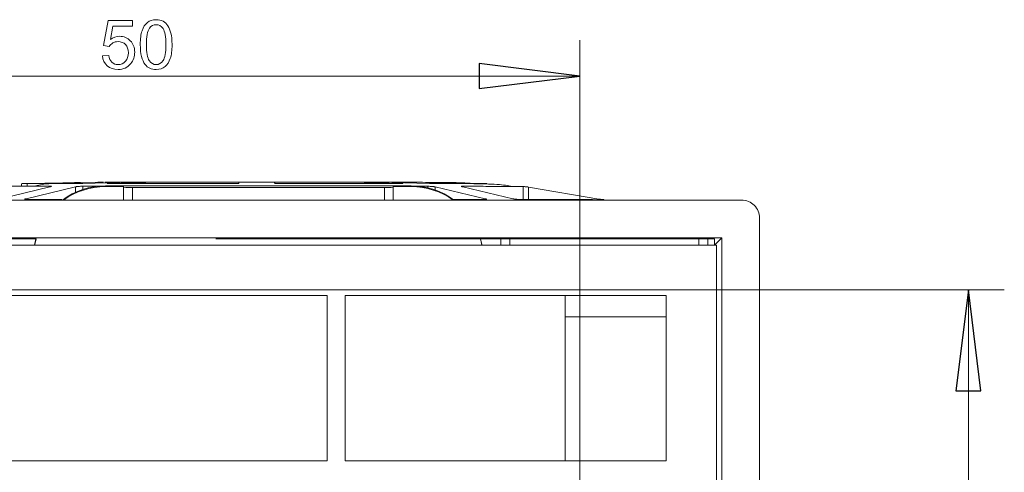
# Model space of a CAD drawing. Header units: millimetres. Extents: x -420 to 420, y -297 to 297.
# Tile 85 of 141: x 123 to 174, y 12 to 35. Entities that reach past the tile are written whole.
import ezdxf

# ---------------------------------------------------------------- set-up
doc = ezdxf.new("R2010")
doc.units = ezdxf.units.MM
doc.header["$MEASUREMENT"] = 0
doc.layers.add('layer 1', color=7, linetype='Continuous')

msp = doc.modelspace()

# ---------------------------------------------------------------- linework, layer by layer
at = {"layer": 'layer 1', "color": 7, "lineweight": 9}
for points, knots in [([(127.4466, 33.6226), (127.4466, 33.6226), (127.7686, 33.6471), (127.7686, 33.6471), (127.7686, 33.6471), (127.7925, 33.4902), (127.8479, 33.3723), (127.9343, 33.293), (127.9343, 33.293), (128.0206, 33.2143), (128.1262, 33.1746), (128.2504, 33.1746), (128.2504, 33.1746), (128.4003, 33.1746), (128.5258, 33.2306), (128.6278, 33.342), (128.6278, 33.342), (128.7293, 33.454), (128.7801, 33.6022), (128.7801, 33.7865), (128.7801, 33.7865), (128.7801, 33.9621), (128.7317, 34.1003), (128.6343, 34.2018), (128.6343, 34.2018), (128.5368, 34.3033), (128.4079, 34.3541), (128.2475, 34.3541), (128.2475, 34.3541), (128.1478, 34.3541), (128.0585, 34.3313), (127.9792, 34.2858), (127.9792, 34.2858), (127.9004, 34.2403), (127.8386, 34.1814), (127.7931, 34.1091), (127.7931, 34.1091), (127.7931, 34.1091), (127.5026, 34.1511), (127.5026, 34.1511), (127.5026, 34.1511), (127.5026, 34.1511), (127.7441, 35.4391), (127.7441, 35.4391), (127.7441, 35.4391), (127.7441, 35.4391), (128.9866, 35.4391), (128.9866, 35.4391), (128.9866, 35.4391), (128.9866, 35.4391), (128.9866, 35.1451), (128.9866, 35.1451), (128.9866, 35.1451), (128.9866, 35.1451), (127.9897, 35.1451), (127.9897, 35.1451), (127.9897, 35.1451), (127.9897, 35.1451), (127.8561, 34.469), (127.8561, 34.469), (127.8561, 34.469), (128.006, 34.5746), (128.1635, 34.6271), (128.328, 34.6271), (128.328, 34.6271), (128.5462, 34.6271), (128.7305, 34.5513), (128.8804, 34.3996), (128.8804, 34.3996), (129.0303, 34.2479), (129.1056, 34.0531), (129.1056, 33.8151), (129.1056, 33.8151), (129.1056, 33.5882), (129.0397, 33.3922), (128.9078, 33.2271), (128.9078, 33.2271), (128.7474, 33.0241), (128.5281, 32.9226), (128.2504, 32.9226), (128.2504, 32.9226), (128.0229, 32.9226), (127.8374, 32.9868), (127.6933, 33.1145), (127.6933, 33.1145), (127.5493, 33.2423), (127.467, 33.4114), (127.4466, 33.6226)], [0, 0, 0, 0, 0.0434783, 0.0434783, 0.0434783, 0.0434783, 0.0869565, 0.0869565, 0.0869565, 0.0869565, 0.1304348, 0.1304348, 0.1304348, 0.1304348, 0.173913, 0.173913, 0.173913, 0.173913, 0.2173913, 0.2173913, 0.2173913, 0.2173913, 0.2608696, 0.2608696, 0.2608696, 0.2608696, 0.3043478, 0.3043478, 0.3043478, 0.3043478, 0.3478261, 0.3478261, 0.3478261, 0.3478261, 0.3913043, 0.3913043, 0.3913043, 0.3913043, 0.4347826, 0.4347826, 0.4347826, 0.4347826, 0.4782609, 0.4782609, 0.4782609, 0.4782609, 0.5217391, 0.5217391, 0.5217391, 0.5217391, 0.5652174, 0.5652174, 0.5652174, 0.5652174, 0.6086957, 0.6086957, 0.6086957, 0.6086957, 0.6521739, 0.6521739, 0.6521739, 0.6521739, 0.6956522, 0.6956522, 0.6956522, 0.6956522, 0.7391304, 0.7391304, 0.7391304, 0.7391304, 0.7826087, 0.7826087, 0.7826087, 0.7826087, 0.826087, 0.826087, 0.826087, 0.826087, 0.8695652, 0.8695652, 0.8695652, 0.8695652, 0.9130435, 0.9130435, 0.9130435, 0.9130435, 1, 1, 1, 1]), ([(129.3932, 34.2013), (129.3932, 34.497), (129.4235, 34.7362), (129.4842, 34.917), (129.4842, 34.917), (129.5454, 35.0984), (129.6359, 35.2378), (129.756, 35.3353), (129.756, 35.3353), (129.8756, 35.4327), (130.0267, 35.4811), (130.2087, 35.4811), (130.2087, 35.4811), (130.3429, 35.4811), (130.4607, 35.4543), (130.5628, 35.4), (130.5628, 35.4), (130.6643, 35.3458), (130.7483, 35.2676), (130.8136, 35.1655), (130.8136, 35.1655), (130.8789, 35.064), (130.9303, 34.9398), (130.9676, 34.7933), (130.9676, 34.7933), (131.0055, 34.6469), (131.0242, 34.4492), (131.0242, 34.2013), (131.0242, 34.2013), (131.0242, 33.9073), (130.9939, 33.6693), (130.9338, 33.4884), (130.9338, 33.4884), (130.8737, 33.307), (130.7833, 33.1676), (130.6631, 33.0696), (130.6631, 33.0696), (130.5435, 32.9716), (130.3919, 32.9226), (130.2087, 32.9226), (130.2087, 32.9226), (129.9678, 32.9226), (129.7782, 33.0083), (129.6405, 33.1804), (129.6405, 33.1804), (129.4754, 33.3904), (129.3932, 33.7305), (129.3932, 34.2013)], [0, 0, 0, 0, 0.0769231, 0.0769231, 0.0769231, 0.0769231, 0.1538462, 0.1538462, 0.1538462, 0.1538462, 0.2307692, 0.2307692, 0.2307692, 0.2307692, 0.3076923, 0.3076923, 0.3076923, 0.3076923, 0.3846154, 0.3846154, 0.3846154, 0.3846154, 0.4615385, 0.4615385, 0.4615385, 0.4615385, 0.5384615, 0.5384615, 0.5384615, 0.5384615, 0.6153846, 0.6153846, 0.6153846, 0.6153846, 0.6923077, 0.6923077, 0.6923077, 0.6923077, 0.7692308, 0.7692308, 0.7692308, 0.7692308, 0.8461538, 0.8461538, 0.8461538, 0.8461538, 1, 1, 1, 1]), ([(129.7082, 34.2001), (129.7082, 33.7877), (129.756, 33.5135), (129.8523, 33.3782), (129.8523, 33.3782), (129.9485, 33.2423), (130.0675, 33.1746), (130.2087, 33.1746), (130.2087, 33.1746), (130.3499, 33.1746), (130.4689, 33.2428), (130.5651, 33.3788), (130.5651, 33.3788), (130.6614, 33.5153), (130.7092, 33.7888), (130.7092, 34.2001), (130.7092, 34.2001), (130.7092, 34.6125), (130.6614, 34.8867), (130.5651, 35.022), (130.5651, 35.022), (130.4694, 35.1579), (130.3493, 35.2256), (130.2052, 35.2256), (130.2052, 35.2256), (130.064, 35.2256), (129.9509, 35.1655), (129.8663, 35.0459), (129.8663, 35.0459), (129.7607, 34.8937), (129.7082, 34.6113), (129.7082, 34.2001)], [0, 0, 0, 0, 0.1111111, 0.1111111, 0.1111111, 0.1111111, 0.2222222, 0.2222222, 0.2222222, 0.2222222, 0.3333333, 0.3333333, 0.3333333, 0.3333333, 0.4444444, 0.4444444, 0.4444444, 0.4444444, 0.5555556, 0.5555556, 0.5555556, 0.5555556, 0.6666667, 0.6666667, 0.6666667, 0.6666667, 0.7777778, 0.7777778, 0.7777778, 0.7777778, 1, 1, 1, 1]), ([(146.8051, 31.941), (146.8051, 31.941), (146.8051, 33.2351), (146.8051, 33.2351), (146.8051, 33.2351), (146.8051, 33.2351), (151.9814, 32.588), (151.9814, 32.588)], [0, 0, 0, 0, 0.3333333, 0.3333333, 0.3333333, 0.3333333, 1, 1, 1, 1]), ([(121.4479, 26.9166), (121.547, 26.9173), (121.6461, 26.9179), (121.814, 26.9186), (121.814, 26.9186), (121.9818, 26.9194), (122.2186, 26.9199), (122.4993, 26.9206), (122.4993, 26.9206), (122.7797, 26.9212), (123.1042, 26.9219), (123.4874, 26.9225), (123.4874, 26.9225), (123.8706, 26.9232), (124.3128, 26.9238), (124.7551, 26.9245)], [0, 0, 0, 0, 0.2, 0.2, 0.2, 0.2, 0.4, 0.4, 0.4, 0.4, 0.6, 0.6, 0.6, 0.6, 1, 1, 1, 1]), ([(123.3096, 27.056), (123.3136, 27.0571), (123.3175, 27.0582), (123.3301, 27.0593), (123.3301, 27.0593), (123.3426, 27.0604), (123.3639, 27.0615), (123.3898, 27.0626), (123.3898, 27.0626), (123.4157, 27.0637), (123.446, 27.0648), (123.4795, 27.066), (123.4795, 27.066), (123.5127, 27.0671), (123.5491, 27.068), (123.5854, 27.0691)], [0, 0, 0, 0, 0.2, 0.2, 0.2, 0.2, 0.4, 0.4, 0.4, 0.4, 0.6, 0.6, 0.6, 0.6, 1, 1, 1, 1]), ([(123.3114, 27.056), (123.4016, 27.0562), (123.4918, 27.0565), (123.6351, 27.0567), (123.6351, 27.0567), (123.7784, 27.0571), (123.9747, 27.0573), (124.2049, 27.0576), (124.2049, 27.0576), (124.435, 27.0578), (124.6989, 27.0582), (125.0085, 27.0584), (125.0085, 27.0584), (125.3182, 27.0586), (125.6737, 27.0589), (126.0292, 27.0591)], [0, 0, 0, 0, 0.2, 0.2, 0.2, 0.2, 0.4, 0.4, 0.4, 0.4, 0.6, 0.6, 0.6, 0.6, 1, 1, 1, 1]), ([(124.7421, 27.0562), (124.7062, 27.0545), (124.6704, 27.0528), (124.6356, 27.0506), (124.6356, 27.0506), (124.3557, 27.0327), (124.147, 26.978), (123.9383, 26.9232)], [0, 0, 0, 0, 0.3333333, 0.3333333, 0.3333333, 0.3333333, 1, 1, 1, 1]), ([(124.7551, 26.9245), (124.7726, 26.924), (124.7902, 26.9234), (124.802, 26.9223), (124.802, 26.9223), (124.8151, 26.921), (124.8216, 26.9192), (124.8223, 26.9168), (124.8223, 26.9168), (124.8231, 26.9144), (124.8172, 26.9114), (124.8048, 26.9081), (124.8048, 26.9081), (124.7981, 26.9064), (124.7896, 26.9046), (124.7793, 26.9025), (124.7793, 26.9025), (124.7684, 26.9005), (124.7552, 26.8983), (124.7423, 26.8962)], [0, 0, 0, 0, 0.1666667, 0.1666667, 0.1666667, 0.1666667, 0.3333333, 0.3333333, 0.3333333, 0.3333333, 0.5, 0.5, 0.5, 0.5, 0.6666667, 0.6666667, 0.6666667, 0.6666667, 1, 1, 1, 1]), ([(126.439, 27.0721), (126.4246, 27.0715), (126.4104, 27.0709), (126.3945, 27.0704), (126.3945, 27.0704), (126.3786, 27.0698), (126.3614, 27.0693), (126.3433, 27.0687), (126.3433, 27.0687), (126.3253, 27.0682), (126.3067, 27.0678), (126.2878, 27.0672), (126.2878, 27.0672), (126.2688, 27.0667), (126.2495, 27.0661), (126.2303, 27.0656), (126.2303, 27.0656), (126.2111, 27.065), (126.1919, 27.0645), (126.1732, 27.0639), (126.1732, 27.0639), (126.1547, 27.0634), (126.1366, 27.063), (126.1192, 27.0624), (126.1192, 27.0624), (126.1018, 27.0619), (126.0854, 27.0613), (126.0704, 27.0608), (126.0704, 27.0608), (126.0556, 27.0602), (126.0423, 27.0597), (126.0292, 27.0591)], [0, 0, 0, 0, 0.1111111, 0.1111111, 0.1111111, 0.1111111, 0.2222222, 0.2222222, 0.2222222, 0.2222222, 0.3333333, 0.3333333, 0.3333333, 0.3333333, 0.4444444, 0.4444444, 0.4444444, 0.4444444, 0.5555556, 0.5555556, 0.5555556, 0.5555556, 0.6666667, 0.6666667, 0.6666667, 0.6666667, 0.7777778, 0.7777778, 0.7777778, 0.7777778, 1, 1, 1, 1]), ([(126.0674, 26.8979), (126.0821, 26.8999), (126.0967, 26.9022), (126.1129, 26.9042), (126.1129, 26.9042), (126.1285, 26.906), (126.1455, 26.9079), (126.1632, 26.9096), (126.1632, 26.9096), (126.1963, 26.9129), (126.232, 26.9158), (126.2677, 26.9182), (126.2677, 26.9182), (126.3006, 26.9205), (126.3337, 26.9225), (126.3636, 26.9236), (126.3636, 26.9236), (126.391, 26.9249), (126.4159, 26.9255), (126.4407, 26.926)], [0, 0, 0, 0, 0.1666667, 0.1666667, 0.1666667, 0.1666667, 0.3333333, 0.3333333, 0.3333333, 0.3333333, 0.5, 0.5, 0.5, 0.5, 0.6666667, 0.6666667, 0.6666667, 0.6666667, 1, 1, 1, 1]), ([(127.221, 27.1286), (127.2538, 27.1286), (127.2865, 27.1286), (127.3172, 27.1288), (127.3172, 27.1288), (127.3479, 27.1288), (127.3763, 27.1288), (127.4017, 27.129), (127.4017, 27.129), (127.4268, 27.129), (127.4486, 27.129), (127.4638, 27.1292), (127.4638, 27.1292), (127.4791, 27.1292), (127.4876, 27.1292), (127.4961, 27.1294)], [0, 0, 0, 0, 0.2, 0.2, 0.2, 0.2, 0.4, 0.4, 0.4, 0.4, 0.6, 0.6, 0.6, 0.6, 1, 1, 1, 1]), ([(127.5655, 27.1294), (127.6936, 27.1294), (127.8215, 27.1294), (128.038, 27.1294), (128.038, 27.1294), (128.2859, 27.1294), (128.6501, 27.1295), (129.0143, 27.1295)], [0, 0, 0, 0, 0.3333333, 0.3333333, 0.3333333, 0.3333333, 1, 1, 1, 1]), ([(127.6864, 27.0645), (127.6873, 27.065), (127.6882, 27.0658), (127.6913, 27.0665), (127.6913, 27.0665), (127.6945, 27.0672), (127.7, 27.0678), (127.7069, 27.0685), (127.7069, 27.0685), (127.7137, 27.0693), (127.722, 27.0698), (127.7322, 27.0706), (127.7322, 27.0706), (127.7424, 27.0713), (127.7544, 27.0721), (127.7664, 27.0726)], [0, 0, 0, 0, 0.2, 0.2, 0.2, 0.2, 0.4, 0.4, 0.4, 0.4, 0.6, 0.6, 0.6, 0.6, 1, 1, 1, 1]), ([(127.7915, 27.06), (127.7768, 27.06), (127.7622, 27.06), (127.7494, 27.0602), (127.7494, 27.0602), (127.7363, 27.0604), (127.7254, 27.0608), (127.7161, 27.0611), (127.7161, 27.0611), (127.7065, 27.0615), (127.6989, 27.0619), (127.6943, 27.0624), (127.6943, 27.0624), (127.6895, 27.063), (127.6878, 27.0637), (127.6864, 27.0645)], [0, 0, 0, 0, 0.2, 0.2, 0.2, 0.2, 0.4, 0.4, 0.4, 0.4, 0.6, 0.6, 0.6, 0.6, 1, 1, 1, 1]), ([(142.9302, 27.1292), (141.931, 27.1305), (140.9317, 27.1316), (139.9096, 27.132), (139.9096, 27.132), (138.8405, 27.1325), (137.7464, 27.1321), (136.6572, 27.1321), (136.6572, 27.1321), (135.53, 27.132), (134.408, 27.1321), (133.2946, 27.1321), (133.2946, 27.1321), (132.7183, 27.1321), (132.1443, 27.1321), (131.5914, 27.1321), (131.5914, 27.1321), (131.0327, 27.1321), (130.4955, 27.132), (129.9823, 27.132), (129.9823, 27.132), (129.4439, 27.132), (128.9322, 27.1321), (128.482, 27.1312), (128.482, 27.1312), (128.2387, 27.1308), (128.0134, 27.1301), (127.7882, 27.1294)], [0, 0, 0, 0, 0.125, 0.125, 0.125, 0.125, 0.25, 0.25, 0.25, 0.25, 0.375, 0.375, 0.375, 0.375, 0.5, 0.5, 0.5, 0.5, 0.625, 0.625, 0.625, 0.625, 0.75, 0.75, 0.75, 0.75, 1, 1, 1, 1]), ([(127.7915, 27.06), (128.2602, 27.06), (128.729, 27.06), (129.2258, 27.0602), (129.2258, 27.0602), (129.7225, 27.0602), (130.2474, 27.0602), (130.7857, 27.0604), (130.7857, 27.0604), (131.324, 27.0604), (131.8757, 27.0606), (132.4386, 27.0606), (132.4386, 27.0606), (133.0017, 27.0606), (133.5759, 27.0608), (134.1503, 27.0608)], [0, 0, 0, 0, 0.2, 0.2, 0.2, 0.2, 0.4, 0.4, 0.4, 0.4, 0.6, 0.6, 0.6, 0.6, 1, 1, 1, 1]), ([(129.0143, 27.1295), (129.0317, 27.1294), (129.0492, 27.1294), (129.0594, 27.1294), (129.0594, 27.1294), (129.0697, 27.1292), (129.0731, 27.1292), (129.0708, 27.1292), (129.0708, 27.1292), (129.0688, 27.129), (129.0614, 27.129), (129.0472, 27.129), (129.0472, 27.129), (129.0329, 27.1288), (129.0121, 27.1288), (128.9914, 27.1288)], [0, 0, 0, 0, 0.2, 0.2, 0.2, 0.2, 0.4, 0.4, 0.4, 0.4, 0.6, 0.6, 0.6, 0.6, 1, 1, 1, 1]), ([(130.3248, 27.1288), (130.3501, 27.129), (130.3755, 27.129), (130.4043, 27.129), (130.4043, 27.129), (130.4332, 27.1292), (130.4655, 27.1292), (130.4982, 27.1292), (130.4982, 27.1292), (130.5311, 27.1292), (130.5644, 27.1294), (130.5953, 27.1294), (130.5953, 27.1294), (130.6262, 27.1294), (130.6546, 27.1295), (130.6831, 27.1295)], [0, 0, 0, 0, 0.2, 0.2, 0.2, 0.2, 0.4, 0.4, 0.4, 0.4, 0.6, 0.6, 0.6, 0.6, 1, 1, 1, 1]), ([(130.6831, 27.1295), (131.2257, 27.1295), (131.7685, 27.1295), (132.3536, 27.1295), (132.3536, 27.1295), (132.9387, 27.1295), (133.5663, 27.1295), (134.194, 27.1295)], [0, 0, 0, 0, 0.3333333, 0.3333333, 0.3333333, 0.3333333, 1, 1, 1, 1]), ([(134.453, 27.0733), (134.4519, 27.0728), (134.4508, 27.0722), (134.4472, 27.0717), (134.4472, 27.0717), (134.4437, 27.0711), (134.4376, 27.0708), (134.4299, 27.0702), (134.4299, 27.0702), (134.4221, 27.0697), (134.4125, 27.0691), (134.4014, 27.0685), (134.4014, 27.0685), (134.3901, 27.0682), (134.3774, 27.0676), (134.3631, 27.0671), (134.3631, 27.0671), (134.3489, 27.0665), (134.3334, 27.066), (134.3167, 27.0656), (134.3167, 27.0656), (134.3001, 27.065), (134.2825, 27.0645), (134.2642, 27.0639), (134.2642, 27.0639), (134.2459, 27.0634), (134.2271, 27.0628), (134.208, 27.0624), (134.208, 27.0624), (134.1888, 27.0619), (134.1696, 27.0613), (134.1503, 27.0608)], [0, 0, 0, 0, 0.1111111, 0.1111111, 0.1111111, 0.1111111, 0.2222222, 0.2222222, 0.2222222, 0.2222222, 0.3333333, 0.3333333, 0.3333333, 0.3333333, 0.4444444, 0.4444444, 0.4444444, 0.4444444, 0.5555556, 0.5555556, 0.5555556, 0.5555556, 0.6666667, 0.6666667, 0.6666667, 0.6666667, 0.7777778, 0.7777778, 0.7777778, 0.7777778, 1, 1, 1, 1]), ([(134.194, 27.1295), (134.2263, 27.1295), (134.2587, 27.1295), (134.2879, 27.1294), (134.2879, 27.1294), (134.3169, 27.1294), (134.343, 27.1294), (134.365, 27.1292), (134.365, 27.1292), (134.3872, 27.1292), (134.4051, 27.1292), (134.416, 27.129), (134.416, 27.129), (134.4267, 27.129), (134.4304, 27.129), (134.4339, 27.1288)], [0, 0, 0, 0, 0.2, 0.2, 0.2, 0.2, 0.4, 0.4, 0.4, 0.4, 0.6, 0.6, 0.6, 0.6, 1, 1, 1, 1]), ([(136.2824, 27.1288), (136.2858, 27.129), (136.2889, 27.129), (136.2993, 27.129), (136.2993, 27.129), (136.3094, 27.1292), (136.3268, 27.1292), (136.3481, 27.1292), (136.3481, 27.1292), (136.3693, 27.1294), (136.3947, 27.1294), (136.4231, 27.1294), (136.4231, 27.1294), (136.4518, 27.1295), (136.4834, 27.1295), (136.5152, 27.1295)], [0, 0, 0, 0, 0.2, 0.2, 0.2, 0.2, 0.4, 0.4, 0.4, 0.4, 0.6, 0.6, 0.6, 0.6, 1, 1, 1, 1]), ([(136.6102, 27.0606), (136.5908, 27.0611), (136.5714, 27.0617), (136.5522, 27.0623), (136.5522, 27.0623), (136.5329, 27.0626), (136.5137, 27.0632), (136.4952, 27.0637), (136.4952, 27.0637), (136.4767, 27.0643), (136.4588, 27.0648), (136.442, 27.0654), (136.442, 27.0654), (136.4252, 27.066), (136.4093, 27.0663), (136.3948, 27.0669), (136.3948, 27.0669), (136.3802, 27.0674), (136.3671, 27.068), (136.3557, 27.0685), (136.3557, 27.0685), (136.3442, 27.0691), (136.3344, 27.0697), (136.3263, 27.0702), (136.3263, 27.0702), (136.3181, 27.0706), (136.3118, 27.0711), (136.308, 27.0717), (136.308, 27.0717), (136.3041, 27.0722), (136.3028, 27.0728), (136.3015, 27.0733)], [0, 0, 0, 0, 0.1111111, 0.1111111, 0.1111111, 0.1111111, 0.2222222, 0.2222222, 0.2222222, 0.2222222, 0.3333333, 0.3333333, 0.3333333, 0.3333333, 0.4444444, 0.4444444, 0.4444444, 0.4444444, 0.5555556, 0.5555556, 0.5555556, 0.5555556, 0.6666667, 0.6666667, 0.6666667, 0.6666667, 0.7777778, 0.7777778, 0.7777778, 0.7777778, 1, 1, 1, 1]), ([(136.5152, 27.1295), (137.1184, 27.1295), (137.7217, 27.1295), (138.2833, 27.1295), (138.2833, 27.1295), (138.8449, 27.1295), (139.365, 27.1295), (139.8852, 27.1295)], [0, 0, 0, 0, 0.3333333, 0.3333333, 0.3333333, 0.3333333, 1, 1, 1, 1]), ([(136.6102, 27.0606), (137.1717, 27.0604), (137.7331, 27.0602), (138.2827, 27.06), (138.2827, 27.06), (138.8324, 27.06), (139.3701, 27.0599), (139.8944, 27.0597), (139.8944, 27.0597), (140.4189, 27.0595), (140.9297, 27.0593), (141.4131, 27.0591), (141.4131, 27.0591), (141.8966, 27.0591), (142.3525, 27.0589), (142.8084, 27.0587)], [0, 0, 0, 0, 0.2, 0.2, 0.2, 0.2, 0.4, 0.4, 0.4, 0.4, 0.6, 0.6, 0.6, 0.6, 1, 1, 1, 1]), ([(139.8852, 27.1295), (139.9135, 27.1294), (139.9418, 27.1294), (139.9726, 27.1294), (139.9726, 27.1294), (140.0033, 27.1292), (140.0366, 27.1292), (140.0693, 27.1292), (140.0693, 27.1292), (140.1022, 27.129), (140.1346, 27.129), (140.1636, 27.129), (140.1636, 27.129), (140.1926, 27.1288), (140.2181, 27.1288), (140.2438, 27.1288)], [0, 0, 0, 0, 0.2, 0.2, 0.2, 0.2, 0.4, 0.4, 0.4, 0.4, 0.6, 0.6, 0.6, 0.6, 1, 1, 1, 1]), ([(141.5919, 27.1292), (141.5941, 27.1292), (141.5964, 27.1294), (141.6049, 27.1294), (141.6049, 27.1294), (141.6135, 27.1294), (141.6285, 27.1294), (141.6437, 27.1294)], [0, 0, 0, 0, 0.3333333, 0.3333333, 0.3333333, 0.3333333, 1, 1, 1, 1]), ([(141.6742, 27.1286), (141.662, 27.1288), (141.6498, 27.1288), (141.6394, 27.1288), (141.6394, 27.1288), (141.6291, 27.1288), (141.6206, 27.129), (141.6135, 27.129), (141.6135, 27.129), (141.6065, 27.129), (141.601, 27.129), (141.5975, 27.1292), (141.5975, 27.1292), (141.5941, 27.1292), (141.593, 27.1292), (141.5919, 27.1292)], [0, 0, 0, 0, 0.2, 0.2, 0.2, 0.2, 0.4, 0.4, 0.4, 0.4, 0.6, 0.6, 0.6, 0.6, 1, 1, 1, 1]), ([(141.6437, 27.1294), (141.9724, 27.1294), (142.3013, 27.1294), (142.5303, 27.1294), (142.5303, 27.1294), (142.7594, 27.1292), (142.8888, 27.1292), (143.0182, 27.1292)], [0, 0, 0, 0, 0.3333333, 0.3333333, 0.3333333, 0.3333333, 1, 1, 1, 1]), ([(142.8289, 27.0715), (142.842, 27.0711), (142.855, 27.0706), (142.8659, 27.07), (142.8659, 27.07), (142.8766, 27.0695), (142.8855, 27.0689), (142.8925, 27.0684), (142.8925, 27.0684), (142.8993, 27.0678), (142.9045, 27.0672), (142.9076, 27.0667), (142.9076, 27.0667), (142.9108, 27.0661), (142.9119, 27.0658), (142.9108, 27.0652), (142.9108, 27.0652), (142.9099, 27.0647), (142.9069, 27.0641), (142.9019, 27.0635), (142.9019, 27.0635), (142.8969, 27.063), (142.8899, 27.0624), (142.8812, 27.0619), (142.8812, 27.0619), (142.8723, 27.0613), (142.8618, 27.0608), (142.8494, 27.0604), (142.8494, 27.0604), (142.837, 27.0599), (142.8226, 27.0593), (142.8084, 27.0587)], [0, 0, 0, 0, 0.1111111, 0.1111111, 0.1111111, 0.1111111, 0.2222222, 0.2222222, 0.2222222, 0.2222222, 0.3333333, 0.3333333, 0.3333333, 0.3333333, 0.4444444, 0.4444444, 0.4444444, 0.4444444, 0.5555556, 0.5555556, 0.5555556, 0.5555556, 0.6666667, 0.6666667, 0.6666667, 0.6666667, 0.7777778, 0.7777778, 0.7777778, 0.7777778, 1, 1, 1, 1]), ([(143.0182, 27.1292), (143.0263, 27.1292), (143.0346, 27.129), (143.0496, 27.129), (143.0496, 27.129), (143.0644, 27.129), (143.086, 27.1288), (143.111, 27.1288), (143.111, 27.1288), (143.136, 27.1288), (143.1644, 27.1286), (143.1949, 27.1286), (143.1949, 27.1286), (143.2254, 27.1286), (143.2582, 27.1284), (143.2909, 27.1284)], [0, 0, 0, 0, 0.2, 0.2, 0.2, 0.2, 0.4, 0.4, 0.4, 0.4, 0.6, 0.6, 0.6, 0.6, 1, 1, 1, 1]), ([(146.3531, 27.078), (146.1667, 27.0872), (145.9802, 27.0966), (145.7768, 27.1033), (145.7768, 27.1033), (145.3958, 27.1157), (144.9554, 27.1186), (144.5106, 27.1214), (144.5106, 27.1214), (144.1006, 27.1238), (143.6869, 27.1259), (143.2729, 27.1279)], [0, 0, 0, 0, 0.25, 0.25, 0.25, 0.25, 0.5, 0.5, 0.5, 0.5, 1, 1, 1, 1]), ([(144.1725, 26.923), (144.1971, 26.9225), (144.2217, 26.9219), (144.2489, 26.9206), (144.2489, 26.9206), (144.2788, 26.9195), (144.3119, 26.9175), (144.3446, 26.9153), (144.3446, 26.9153), (144.3805, 26.9127), (144.4162, 26.9097), (144.4495, 26.9064), (144.4495, 26.9064), (144.4672, 26.9047), (144.4842, 26.9029), (144.4999, 26.9009), (144.4999, 26.9009), (144.5164, 26.8988), (144.5312, 26.8968), (144.546, 26.8946)], [0, 0, 0, 0, 0.1666667, 0.1666667, 0.1666667, 0.1666667, 0.3333333, 0.3333333, 0.3333333, 0.3333333, 0.5, 0.5, 0.5, 0.5, 0.6666667, 0.6666667, 0.6666667, 0.6666667, 1, 1, 1, 1]), ([(144.6719, 27.0576), (144.6589, 27.0582), (144.6458, 27.0587), (144.6312, 27.0593), (144.6312, 27.0593), (144.6164, 27.0597), (144.5999, 27.0602), (144.5827, 27.0608), (144.5827, 27.0608), (144.5654, 27.0613), (144.5473, 27.0619), (144.5286, 27.0624), (144.5286, 27.0624), (144.5099, 27.063), (144.4905, 27.0635), (144.4713, 27.0641), (144.4713, 27.0641), (144.4519, 27.0647), (144.4323, 27.0652), (144.413, 27.0658), (144.413, 27.0658), (144.3938, 27.0663), (144.375, 27.0669), (144.3568, 27.0674), (144.3568, 27.0674), (144.3385, 27.068), (144.321, 27.0685), (144.3047, 27.0691), (144.3047, 27.0691), (144.2886, 27.0697), (144.274, 27.0702), (144.2594, 27.0708)], [0, 0, 0, 0, 0.1111111, 0.1111111, 0.1111111, 0.1111111, 0.2222222, 0.2222222, 0.2222222, 0.2222222, 0.3333333, 0.3333333, 0.3333333, 0.3333333, 0.4444444, 0.4444444, 0.4444444, 0.4444444, 0.5555556, 0.5555556, 0.5555556, 0.5555556, 0.6666667, 0.6666667, 0.6666667, 0.6666667, 0.7777778, 0.7777778, 0.7777778, 0.7777778, 1, 1, 1, 1]), ([(144.6719, 27.0576), (145.0063, 27.0573), (145.3409, 27.0569), (145.6308, 27.0567), (145.6308, 27.0567), (145.9208, 27.0563), (146.1665, 27.056), (146.3817, 27.0558), (146.3817, 27.0558), (146.5971, 27.0554), (146.7821, 27.055), (146.9097, 27.0549), (146.9097, 27.0549), (147.007, 27.0545), (147.0705, 27.0543), (147.1341, 27.0541)], [0, 0, 0, 0, 0.2, 0.2, 0.2, 0.2, 0.4, 0.4, 0.4, 0.4, 0.6, 0.6, 0.6, 0.6, 1, 1, 1, 1]), ([(145.894, 26.914), (145.897, 26.916), (145.8998, 26.9179), (145.9107, 26.9192), (145.9107, 26.9192), (145.9212, 26.9203), (145.9393, 26.9205), (145.9573, 26.9208)], [0, 0, 0, 0, 0.3333333, 0.3333333, 0.3333333, 0.3333333, 1, 1, 1, 1]), ([(145.9763, 26.8925), (145.9624, 26.8949), (145.9488, 26.8974), (145.9371, 26.8996), (145.9371, 26.8996), (145.9266, 26.9018), (145.9179, 26.9036), (145.9118, 26.9055), (145.9118, 26.9055), (145.9011, 26.9086), (145.8975, 26.9112), (145.894, 26.914)], [0, 0, 0, 0, 0.25, 0.25, 0.25, 0.25, 0.5, 0.5, 0.5, 0.5, 1, 1, 1, 1]), ([(145.9573, 26.9208), (146.3775, 26.9201), (146.7977, 26.9194), (147.1608, 26.9186), (147.1608, 26.9186), (147.5238, 26.9179), (147.8296, 26.9171), (148.0932, 26.9164), (148.0932, 26.9164), (148.3569, 26.9157), (148.5782, 26.9149), (148.7333, 26.9142), (148.7333, 26.9142), (148.8886, 26.9134), (148.9775, 26.9127), (149.0666, 26.912)], [0, 0, 0, 0, 0.2, 0.2, 0.2, 0.2, 0.4, 0.4, 0.4, 0.4, 0.6, 0.6, 0.6, 0.6, 1, 1, 1, 1]), ([(146.9265, 27.0674), (146.9459, 27.0669), (146.9654, 27.0663), (146.9842, 27.0658), (146.9842, 27.0658), (147.0033, 27.0652), (147.0219, 27.0647), (147.0397, 27.0641), (147.0397, 27.0641), (147.0574, 27.0635), (147.0742, 27.063), (147.09, 27.0623), (147.09, 27.0623), (147.1059, 27.0617), (147.1203, 27.0611), (147.1334, 27.0606), (147.1334, 27.0606), (147.1463, 27.06), (147.158, 27.0595), (147.1676, 27.0589), (147.1676, 27.0589), (147.1774, 27.0584), (147.1854, 27.0578), (147.1915, 27.0573), (147.1915, 27.0573), (147.1976, 27.0567), (147.2018, 27.0562), (147.2037, 27.0556), (147.2037, 27.0556), (147.2053, 27.055), (147.2046, 27.0545), (147.2038, 27.0539)], [0, 0, 0, 0, 0.1111111, 0.1111111, 0.1111111, 0.1111111, 0.2222222, 0.2222222, 0.2222222, 0.2222222, 0.3333333, 0.3333333, 0.3333333, 0.3333333, 0.4444444, 0.4444444, 0.4444444, 0.4444444, 0.5555556, 0.5555556, 0.5555556, 0.5555556, 0.6666667, 0.6666667, 0.6666667, 0.6666667, 0.7777778, 0.7777778, 0.7777778, 0.7777778, 1, 1, 1, 1]), ([(148.4966, 26.9149), (148.2896, 26.9548), (148.0825, 26.9946), (147.7268, 27.0177), (147.7268, 27.0177), (147.5529, 27.0292), (147.3432, 27.0364), (147.1338, 27.0438)], [0, 0, 0, 0, 0.3333333, 0.3333333, 0.3333333, 0.3333333, 1, 1, 1, 1]), ([(149.0666, 26.912), (149.072, 26.9114), (149.0773, 26.9107), (149.0882, 26.9096), (149.0882, 26.9096), (149.1004, 26.9083), (149.1193, 26.9062), (149.1422, 26.9038), (149.1422, 26.9038), (149.1672, 26.9012), (149.1967, 26.8981), (149.2291, 26.8948), (149.2291, 26.8948), (149.2463, 26.8929), (149.2644, 26.8909), (149.2829, 26.8888), (149.2829, 26.8888), (149.3021, 26.8868), (149.3217, 26.8846), (149.3415, 26.8822)], [0, 0, 0, 0, 0.1666667, 0.1666667, 0.1666667, 0.1666667, 0.3333333, 0.3333333, 0.3333333, 0.3333333, 0.5, 0.5, 0.5, 0.5, 0.6666667, 0.6666667, 0.6666667, 0.6666667, 1, 1, 1, 1]), ([(123.443, 26.2559), (123.4462, 26.2594), (123.4493, 26.2629), (123.4593, 26.2669), (123.4593, 26.2669), (123.4654, 26.2693), (123.4737, 26.2719), (123.4841, 26.2747), (123.4841, 26.2747), (123.4955, 26.2777), (123.5094, 26.2808), (123.5233, 26.284)], [0, 0, 0, 0, 0.25, 0.25, 0.25, 0.25, 0.5, 0.5, 0.5, 0.5, 1, 1, 1, 1]), ([(123.5401, 26.2444), (123.5264, 26.2446), (123.5127, 26.2448), (123.5009, 26.2451), (123.5009, 26.2451), (123.4887, 26.2457), (123.4787, 26.2464), (123.4702, 26.2473), (123.4702, 26.2473), (123.4615, 26.2483), (123.4545, 26.2494), (123.4502, 26.2509), (123.4502, 26.2509), (123.4458, 26.2523), (123.4445, 26.2542), (123.443, 26.2559)], [0, 0, 0, 0, 0.2, 0.2, 0.2, 0.2, 0.4, 0.4, 0.4, 0.4, 0.6, 0.6, 0.6, 0.6, 1, 1, 1, 1]), ([(147.1169, 26.2795), (147.1316, 26.2766), (147.1462, 26.2736), (147.158, 26.2708), (147.158, 26.2708), (147.1693, 26.2681), (147.1781, 26.2655), (147.1848, 26.2631), (147.1848, 26.2631), (147.1913, 26.2608), (147.1955, 26.2586), (147.1977, 26.2566), (147.1977, 26.2566), (147.1998, 26.2547), (147.1996, 26.2529), (147.1976, 26.2512), (147.1976, 26.2512), (147.1939, 26.2483), (147.1835, 26.2455), (147.1654, 26.244), (147.1654, 26.244), (147.1491, 26.2425), (147.1267, 26.242), (147.1042, 26.2412)], [0, 0, 0, 0, 0.1428571, 0.1428571, 0.1428571, 0.1428571, 0.2857143, 0.2857143, 0.2857143, 0.2857143, 0.4285714, 0.4285714, 0.4285714, 0.4285714, 0.5714286, 0.5714286, 0.5714286, 0.5714286, 0.7142857, 0.7142857, 0.7142857, 0.7142857, 1, 1, 1, 1]), ([(148.9533, 26.2394), (148.9294, 26.2401), (148.9056, 26.2407), (148.8777, 26.2422), (148.8777, 26.2422), (148.8468, 26.2438), (148.8109, 26.2464), (148.775, 26.2496), (148.775, 26.2496), (148.7556, 26.2512), (148.736, 26.2529), (148.7168, 26.2549), (148.7168, 26.2549), (148.6967, 26.2568), (148.6767, 26.259), (148.6573, 26.2614), (148.6573, 26.2614), (148.637, 26.2638), (148.6174, 26.2662), (148.5994, 26.269), (148.5994, 26.269), (148.5809, 26.2718), (148.5641, 26.2747), (148.5473, 26.2777)], [0, 0, 0, 0, 0.1428571, 0.1428571, 0.1428571, 0.1428571, 0.2857143, 0.2857143, 0.2857143, 0.2857143, 0.4285714, 0.4285714, 0.4285714, 0.4285714, 0.5714286, 0.5714286, 0.5714286, 0.5714286, 0.7142857, 0.7142857, 0.7142857, 0.7142857, 1, 1, 1, 1]), ([(148.9533, 26.2394), (149.5452, 26.2387), (150.1372, 26.2379), (150.6461, 26.2372), (150.6461, 26.2372), (151.1551, 26.2364), (151.5808, 26.2357), (151.9446, 26.2351), (151.9446, 26.2351), (152.3085, 26.2344), (152.6106, 26.2337), (152.8154, 26.2329), (152.8154, 26.2329), (153.0204, 26.2322), (153.1282, 26.2314), (153.2362, 26.2307)], [0, 0, 0, 0, 0.2, 0.2, 0.2, 0.2, 0.4, 0.4, 0.4, 0.4, 0.6, 0.6, 0.6, 0.6, 1, 1, 1, 1]), ([(152.9579, 26.2649), (152.9799, 26.2621), (153.0017, 26.2594), (153.0232, 26.257), (153.0232, 26.257), (153.0435, 26.2544), (153.0635, 26.2522), (153.0823, 26.2499), (153.0823, 26.2499), (153.1006, 26.2479), (153.1176, 26.2459), (153.1334, 26.2442), (153.1334, 26.2442), (153.1485, 26.2424), (153.1622, 26.2409), (153.1746, 26.2394), (153.1746, 26.2394), (153.1975, 26.2366), (153.2158, 26.2342), (153.2251, 26.2329), (153.2251, 26.2329), (153.2336, 26.2316), (153.2349, 26.2311), (153.2362, 26.2307)], [0, 0, 0, 0, 0.1428571, 0.1428571, 0.1428571, 0.1428571, 0.2857143, 0.2857143, 0.2857143, 0.2857143, 0.4285714, 0.4285714, 0.4285714, 0.4285714, 0.5714286, 0.5714286, 0.5714286, 0.5714286, 0.7142857, 0.7142857, 0.7142857, 0.7142857, 1, 1, 1, 1]), ([(161.2249, 25.2903), (161.2249, 25.5354), (161.1277, 25.7706), (160.9543, 25.9438), (160.9543, 25.9438), (160.7809, 26.1172), (160.5459, 26.2146), (160.3006, 26.2146)], [0, 0, 0, 0, 0.3333333, 0.3333333, 0.3333333, 0.3333333, 1, 1, 1, 1]), ([(123.9594, 23.9026), (123.9594, 23.9026), (123.9727, 23.9727), (123.9727, 23.9727), (123.9727, 23.9727), (123.9727, 23.9727), (124.0307, 24.2193), (124.0307, 24.2193)], [0, 0, 0, 0, 0.3333333, 0.3333333, 0.3333333, 0.3333333, 1, 1, 1, 1]), ([(124.0481, 24.2195), (124.0481, 24.2195), (123.979, 23.933), (123.979, 23.933), (123.979, 23.933), (123.979, 23.933), (123.9732, 23.9037), (123.9732, 23.9037)], [0, 0, 0, 0, 0.3333333, 0.3333333, 0.3333333, 0.3333333, 1, 1, 1, 1]), ([(146.9511, 23.9037), (146.9511, 23.9037), (146.9454, 23.933), (146.9454, 23.933), (146.9454, 23.933), (146.9454, 23.933), (146.8764, 24.2193), (146.8764, 24.2193)], [0, 0, 0, 0, 0.3333333, 0.3333333, 0.3333333, 0.3333333, 1, 1, 1, 1]), ([(146.8812, 24.2193), (146.8812, 24.2193), (146.9391, 23.9727), (146.9391, 23.9727), (146.9391, 23.9727), (146.9391, 23.9727), (146.9522, 23.9026), (146.9522, 23.9026)], [0, 0, 0, 0, 0.3333333, 0.3333333, 0.3333333, 0.3333333, 1, 1, 1, 1]), ([(172.6063, 16.4165), (172.6063, 16.4165), (171.3122, 16.4165), (171.3122, 16.4165), (171.3122, 16.4165), (171.3122, 16.4165), (171.9592, 21.5929), (171.9592, 21.5929)], [0, 0, 0, 0, 0.3333333, 0.3333333, 0.3333333, 0.3333333, 1, 1, 1, 1])]:
    msp.add_open_spline(points, degree=3, knots=knots, dxfattribs=at)
for points in [[(151.9814, -132.7737), (151.9814, -132.7737), (151.9814, 34.4367), (151.9814, 34.4367)], [(105.7639, 32.588), (105.7639, 32.588), (151.9814, 32.588), (151.9814, 32.588)], [(151.9814, 32.588), (151.9814, 32.588), (151.9814, 32.588), (151.9814, 32.588)], [(124.7423, 26.8962), (124.7423, 26.8962), (122.2003, 26.2821), (122.2003, 26.2821)], [(123.2835, 27.0547), (123.2835, 27.0547), (123.2848, 27.0547), (123.2848, 27.0547)], [(123.2848, 27.0547), (123.2848, 27.0547), (123.2848, 26.9221), (123.2848, 26.9221)], [(123.3114, 27.056), (123.3114, 27.056), (123.3096, 27.056), (123.3096, 27.056)], [(126.0674, 26.8979), (126.0674, 26.8979), (123.5233, 26.284), (123.5233, 26.284)], [(123.5854, 27.0691), (123.5854, 27.0691), (127.221, 27.1286), (127.221, 27.1286)], [(123.5854, 27.0691), (123.5854, 27.0691), (123.5854, 26.9227), (123.5854, 26.9227)], [(127.5995, 26.9473), (126.8032, 26.9473), (126.0283, 26.6903), (125.3897, 26.2146)], [(127.6058, 26.9073), (126.8326, 26.9073), (126.0789, 26.6652), (125.4504, 26.2146)], [(126.0127, 27.1088), (126.0127, 27.1088), (127.1918, 27.1284), (127.1918, 27.1284)], [(126.0674, 26.6151), (126.0674, 26.6151), (126.0674, 26.8979), (126.0674, 26.8979)], [(128.9914, 27.1288), (128.9914, 27.1288), (126.439, 27.0721), (126.439, 27.0721)], [(126.4407, 26.926), (126.4407, 26.926), (127.4961, 26.9266), (127.4961, 26.9266)], [(126.4407, 26.926), (126.4407, 26.926), (126.4407, 26.7611), (126.4407, 26.7611)], [(127.5995, 26.9473), (127.5995, 26.9473), (127.6058, 26.9073), (127.6058, 26.9073)], [(143.3132, 26.9473), (143.3132, 26.9473), (127.5995, 26.9473), (127.5995, 26.9473)], [(128.5301, 26.9073), (128.5301, 26.9073), (127.6058, 26.9073), (127.6058, 26.9073)], [(130.3248, 27.1288), (130.3248, 27.1288), (127.7664, 27.0726), (127.7664, 27.0726)], [(128.5351, 26.8766), (128.5351, 26.8766), (128.5301, 26.9073), (128.5301, 26.9073)], [(128.5301, 26.9073), (128.5301, 26.9073), (128.5301, 26.2146), (128.5301, 26.2146)], [(128.5349, 26.2146), (128.5349, 26.2146), (128.5351, 26.8766), (128.5351, 26.8766)], [(128.5351, 26.8766), (128.6895, 26.8615), (128.8446, 26.8565), (128.9997, 26.8615)], [(128.9997, 26.8615), (128.9997, 26.8615), (128.9995, 26.2146), (128.9995, 26.2146)], [(141.9404, 26.8615), (141.9404, 26.8615), (128.9997, 26.8615), (128.9997, 26.8615)], [(134.4339, 27.1288), (134.4339, 27.1288), (134.453, 27.0733), (134.453, 27.0733)], [(136.2824, 27.1288), (136.2824, 27.1288), (136.3015, 27.0733), (136.3015, 27.0733)], [(140.2438, 27.1288), (140.2438, 27.1288), (142.8289, 27.0715), (142.8289, 27.0715)], [(141.6742, 27.1286), (141.6742, 27.1286), (144.2594, 27.0708), (144.2594, 27.0708)], [(141.9402, 26.2146), (141.9402, 26.2146), (141.9404, 26.8615), (141.9404, 26.8615)], [(141.9404, 26.8615), (142.0937, 26.8563), (142.2473, 26.8613), (142.4, 26.8766)], [(143.3195, 26.9073), (143.3195, 26.9073), (142.3952, 26.9073), (142.3952, 26.9073)], [(142.4, 26.8766), (142.4, 26.8766), (142.3952, 26.9073), (142.3952, 26.9073)], [(142.4, 26.8766), (142.4, 26.8766), (142.4, 26.2146), (142.4, 26.2146)], [(142.8289, 27.0595), (142.8289, 27.0595), (142.8289, 27.0715), (142.8289, 27.0715)], [(143.2909, 27.1284), (143.2909, 27.1284), (146.9265, 27.0674), (146.9265, 27.0674)], [(143.3007, 27.1283), (143.3007, 27.1283), (143.4197, 27.1262), (143.4197, 27.1262)], [(143.3195, 26.9073), (143.3195, 26.9073), (143.3132, 26.9473), (143.3132, 26.9473)], [(145.523, 26.2146), (144.8845, 26.6903), (144.1095, 26.9473), (143.3132, 26.9473)], [(145.4747, 26.2146), (144.8464, 26.6652), (144.0927, 26.9073), (143.3195, 26.9073)], [(143.4292, 26.9238), (143.4292, 26.9238), (144.1725, 26.923), (144.1725, 26.923)], [(144.1725, 26.8461), (144.1725, 26.8461), (144.1725, 26.923), (144.1725, 26.923)], [(144.546, 26.8946), (144.546, 26.8946), (147.1169, 26.2795), (147.1169, 26.2795)], [(144.546, 26.8946), (144.546, 26.8946), (144.546, 26.7358), (144.546, 26.7358)], [(145.9763, 26.8925), (145.9763, 26.8925), (148.5473, 26.2777), (148.5473, 26.2777)], [(149.0666, 26.2392), (149.0666, 26.2392), (149.0666, 26.912), (149.0666, 26.912)], [(149.3415, 26.8822), (149.3415, 26.8822), (152.9579, 26.2649), (152.9579, 26.2649)], [(149.3415, 26.8822), (149.3415, 26.8822), (149.3415, 26.239), (149.3415, 26.239)], [(102.0665, 26.2146), (102.0665, 26.2146), (160.3006, 26.2146), (160.3006, 26.2146)], [(123.5401, 26.2444), (123.5401, 26.2444), (125.3624, 26.2449), (125.3624, 26.2449)], [(145.5023, 26.2422), (145.5023, 26.2422), (147.1042, 26.2412), (147.1042, 26.2412)], [(147.1169, 26.2418), (147.1169, 26.2418), (147.1169, 26.2795), (147.1169, 26.2795)], [(152.9579, 26.2146), (152.9579, 26.2146), (152.9579, 26.2649), (152.9579, 26.2649)], [(161.2249, -136.4711), (161.2249, -136.4711), (161.2249, 25.2903), (161.2249, 25.2903)], [(109.0646, 24.2735), (109.0646, 24.2735), (159.2838, 24.2735), (159.2838, 24.2735)], [(159.0065, 23.9037), (159.0065, 23.9037), (110.2008, 23.9037), (110.2008, 23.9037)], [(122.6333, 24.2193), (122.6333, 24.2193), (124.0474, 24.2193), (124.0474, 24.2193)], [(133.2681, 24.2193), (133.2681, 24.2193), (148.5151, 24.2193), (148.5151, 24.2193)], [(147.9258, 23.9037), (147.9258, 23.9037), (147.9258, 24.2193), (147.9258, 24.2193)], [(148.3903, 24.2193), (148.3903, 24.2193), (148.3903, 23.9037), (148.3903, 23.9037)], [(148.3975, 23.9037), (148.3975, 23.9037), (148.3975, 24.2193), (148.3975, 24.2193)], [(148.5151, 24.2193), (148.5151, 24.2193), (148.5151, 24.2143), (148.5151, 24.2143)], [(158.9141, 24.2143), (158.9141, 24.2143), (148.5151, 24.2143), (148.5151, 24.2143)], [(158.103, 23.9037), (158.103, 23.9037), (158.103, 24.2143), (158.103, 24.2143)], [(158.5628, 24.2143), (158.5628, 24.2143), (158.5628, 23.9037), (158.5628, 23.9037)], [(158.9141, 23.9037), (158.9141, 23.9037), (159.2838, 24.2735), (159.2838, 24.2735)], [(158.9141, 23.9037), (158.9141, 23.9037), (158.9141, 24.2143), (158.9141, 24.2143)], [(159.0065, -135.0846), (159.0065, -135.0846), (159.0065, 23.9037), (159.0065, 23.9037)], [(159.2838, -0.5915), (159.2838, -0.5915), (159.2838, 24.2735), (159.2838, 24.2735)], [(106.6882, 21.5929), (106.6882, 21.5929), (173.8079, 21.5929), (173.8079, 21.5929)], [(139, 21.3156), (139, 21.3156), (120.6459, 21.3156), (120.6459, 21.3156)], [(139, 12.8115), (139, 12.8115), (139, 21.3156), (139, 21.3156)], [(156.4183, 21.3156), (156.4183, 21.3156), (139.9244, 21.3156), (139.9244, 21.3156)], [(139.9244, 12.8115), (139.9244, 12.8115), (139.9244, 21.3156), (139.9244, 21.3156)], [(151.242, 12.8115), (151.242, 12.8115), (151.242, 21.3156), (151.242, 21.3156)], [(156.4183, 12.8115), (156.4183, 12.8115), (156.4183, 21.3156), (156.4183, 21.3156)], [(171.9592, 21.5929), (171.9592, 21.5929), (171.9592, 21.5929), (171.9592, 21.5929)], [(171.9592, 21.5929), (171.9592, 21.5929), (171.9592, -133.6981), (171.9592, -133.6981)], [(151.242, 20.2063), (151.242, 20.2063), (156.4183, 20.2063), (156.4183, 20.2063)], [(139, 12.8115), (139, 12.8115), (120.6459, 12.8115), (120.6459, 12.8115)], [(156.4183, 12.8115), (156.4183, 12.8115), (139.9244, 12.8115), (139.9244, 12.8115)]]:
    msp.add_open_spline(points, degree=3, dxfattribs=at)
at = {"layer": 'layer 1', "color": 7}
for points in [[(146.8051, 31.941), (146.8051, 31.941), (146.8051, 33.2351), (146.8051, 33.2351), (146.8051, 33.2351), (146.8051, 33.2351), (151.9814, 32.588), (151.9814, 32.588), (151.9814, 32.588), (151.9814, 32.588), (146.8051, 31.941), (146.8051, 31.941)], [(172.6063, 16.4165), (172.6063, 16.4165), (171.3122, 16.4165), (171.3122, 16.4165), (171.3122, 16.4165), (171.3122, 16.4165), (171.9592, 21.5929), (171.9592, 21.5929), (171.9592, 21.5929), (171.9592, 21.5929), (172.6063, 16.4165), (172.6063, 16.4165)]]:
    msp.add_open_spline(points, degree=3, knots=[0, 0, 0, 0, 0.25, 0.25, 0.25, 0.25, 0.5, 0.5, 0.5, 0.5, 1, 1, 1, 1], dxfattribs=at)
for points in [[(151.9814, 32.588), (151.9814, 32.588), (151.9814, 32.588), (151.9814, 32.588)], [(171.9592, 21.5929), (171.9592, 21.5929), (171.9592, 21.5929), (171.9592, 21.5929)]]:
    msp.add_open_spline(points, degree=3, dxfattribs=at)

doc.saveas('drawing.dxf')
